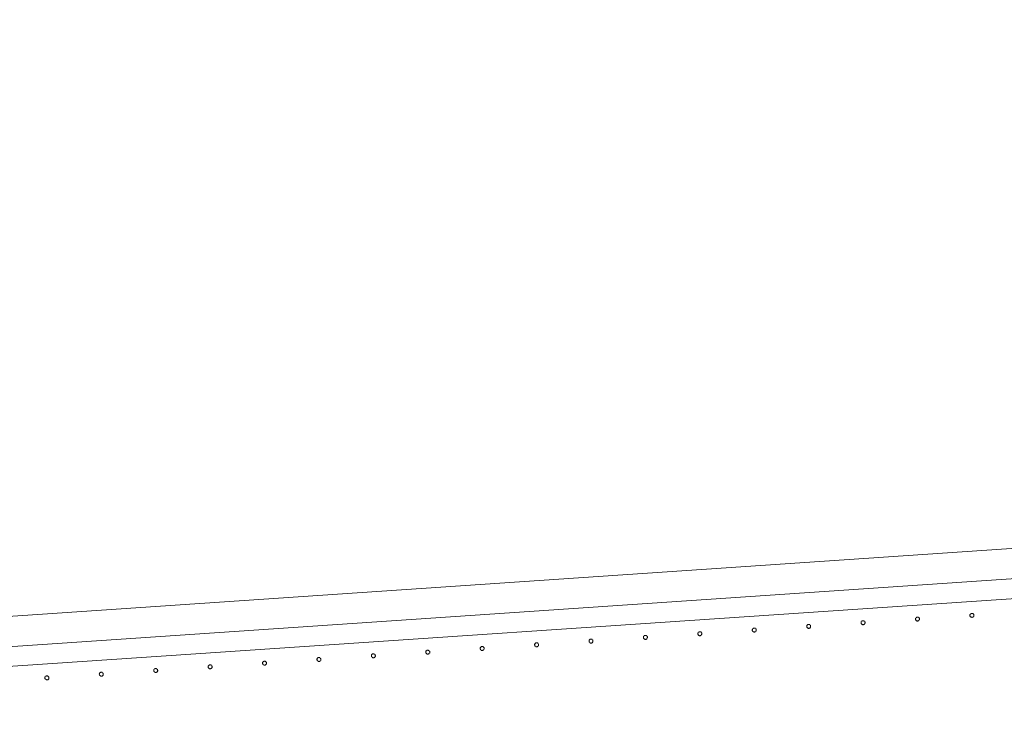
# Model space of a CAD drawing. Header units: millimetres. Extents: x -2624 to 101766, y -16 to 109490.
# Tile 129 of 151: x 74572 to 75565, y 91922 to 92631. Entities that reach past the tile are written whole.
import ezdxf

# ---------------------------------------------------------------- set-up
doc = ezdxf.new("R2010")
doc.units = ezdxf.units.MM
doc.header["$MEASUREMENT"] = 0
doc.layers.add('L1', color=7, linetype='Continuous')
doc.layers.add('VRD _ Clôture.VRD', color=7, linetype='Continuous')

# ---------------------------------------------------------------- blocks, each defined once
blk = doc.blocks.new('Élément de coupe_166')
at = {"layer": 'L1', "color": 7, "linetype": 'Continuous', "lineweight": 15}
blk.add_line((72965.02, 91922.05), (83465.36, 92631.24), dxfattribs=at)
blk = doc.blocks.new('Élément de coupe_172')
at = {"layer": 'VRD _ Clôture.VRD', "color": 7, "linetype": 'Continuous', "lineweight": 15}
for p, q in [((73796.17, 91947.68), (76567.98, 92134.89)), ((73797.51, 91927.73), (76569.32, 92114.94))]:
    blk.add_line(p, q, dxfattribs=at)
blk = doc.blocks.new('Élément de coupe_1118')
at = {"layer": 'VRD _ Clôture.VRD', "color": 7, "linetype": 'Continuous', "lineweight": 15}
for p, q in [((74597.21, 91968.39), (74597.14, 91968.05)), ((74597.14, 91968.05), (74597.14, 91967.7)), ((74597.14, 91967.7), (74597.19, 91967.36)), ((74597.19, 91967.36), (74597.3, 91967.03)), ((74597.34, 91968.72), (74597.21, 91968.39)), ((74597.3, 91967.03), (74597.47, 91966.72)), ((74597.52, 91969.02), (74597.34, 91968.72)), ((74597.47, 91966.72), (74597.69, 91966.45)), ((74598.02, 91969.5), (74597.75, 91969.28)), ((74597.95, 91966.22), (74598.25, 91966.04)), ((74598.32, 91969.67), (74598.02, 91969.5)), ((74598.25, 91966.04), (74598.58, 91965.92)), ((74598.65, 91969.78), (74598.32, 91969.67)), ((74598.58, 91965.92), (74598.92, 91965.85)), ((74599, 91969.83), (74598.65, 91969.78)), ((74598.92, 91965.85), (74599.27, 91965.84)), ((74599.35, 91969.83), (74599, 91969.83)), ((74599.27, 91965.84), (74599.61, 91965.9)), ((74599.69, 91969.76), (74599.35, 91969.83)), ((74599.61, 91965.9), (74599.94, 91966.01)), ((74600.01, 91969.63), (74599.69, 91969.76)), ((74599.94, 91966.01), (74600.25, 91966.18)), ((74600.31, 91969.45), (74600.01, 91969.63)), ((74600.25, 91966.18), (74600.52, 91966.4)), ((74600.79, 91968.95), (74600.58, 91969.22)), ((74600.75, 91966.66), (74600.93, 91966.96)), ((74600.96, 91968.65), (74600.79, 91968.95)), ((74600.93, 91966.96), (74601.05, 91967.28)), ((74601.08, 91968.32), (74600.96, 91968.65)), ((74601.05, 91967.28), (74601.12, 91967.62)), ((74601.13, 91967.97), (74601.08, 91968.32)), ((74601.12, 91967.62), (74601.13, 91967.97))]:
    blk.add_line(p, q, dxfattribs=at)
blk = doc.blocks.new('Élément de coupe_1119')
at = {"layer": 'VRD _ Clôture.VRD', "color": 7, "linetype": 'Continuous', "lineweight": 15}
for p, q in [((74652.02, 91971.76), (74652.01, 91971.41)), ((74652.09, 91972.1), (74652.02, 91971.76)), ((74652.21, 91972.43), (74652.09, 91972.1)), ((74652.39, 91972.72), (74652.21, 91972.43)), ((74652.89, 91973.2), (74652.62, 91972.99)), ((74653.2, 91973.37), (74652.89, 91973.2)), ((74653.53, 91973.49), (74653.2, 91973.37)), ((74653.87, 91973.54), (74653.53, 91973.49)), ((74654.22, 91973.53), (74653.87, 91973.54)), ((74654.56, 91973.47), (74654.22, 91973.53)), ((74654.89, 91973.34), (74654.56, 91973.47)), ((74655.19, 91973.16), (74654.89, 91973.34)), ((74655.67, 91972.66), (74655.45, 91972.93)), ((74655.84, 91972.35), (74655.67, 91972.66)), ((74655.95, 91972.02), (74655.84, 91972.35)), ((74656, 91971.68), (74655.95, 91972.02)), ((74656, 91971.33), (74656, 91971.68)), ((74652.01, 91971.41), (74652.07, 91971.06)), ((74652.07, 91971.06), (74652.18, 91970.74)), ((74652.18, 91970.74), (74652.35, 91970.43)), ((74652.35, 91970.43), (74652.57, 91970.16)), ((74652.83, 91969.93), (74653.13, 91969.75)), ((74653.13, 91969.75), (74653.45, 91969.62)), ((74653.45, 91969.62), (74653.79, 91969.56)), ((74653.79, 91969.56), (74654.14, 91969.55)), ((74654.14, 91969.55), (74654.49, 91969.6)), ((74654.49, 91969.6), (74654.82, 91969.72)), ((74654.82, 91969.72), (74655.12, 91969.88)), ((74655.12, 91969.88), (74655.39, 91970.1)), ((74655.62, 91970.36), (74655.8, 91970.66)), ((74655.8, 91970.66), (74655.93, 91970.99)), ((74655.93, 91970.99), (74656, 91971.33))]:
    blk.add_line(p, q, dxfattribs=at)
blk = doc.blocks.new('Élément de coupe_1120')
at = {"layer": 'VRD _ Clôture.VRD', "color": 7, "linetype": 'Continuous', "lineweight": 15}
for p, q in [((74706.96, 91975.81), (74706.89, 91975.46)), ((74706.89, 91975.46), (74706.89, 91975.12)), ((74706.89, 91975.12), (74706.94, 91974.77)), ((74706.94, 91974.77), (74707.05, 91974.44)), ((74707.09, 91976.13), (74706.96, 91975.81)), ((74707.05, 91974.44), (74707.22, 91974.14)), ((74707.27, 91976.43), (74707.09, 91976.13)), ((74707.22, 91974.14), (74707.44, 91973.86)), ((74707.77, 91976.91), (74707.5, 91976.69)), ((74707.7, 91973.64), (74708, 91973.45)), ((74708.07, 91977.08), (74707.77, 91976.91)), ((74708, 91973.45), (74708.33, 91973.33)), ((74708.4, 91977.19), (74708.07, 91977.08)), ((74708.33, 91973.33), (74708.67, 91973.26)), ((74708.75, 91977.25), (74708.4, 91977.19)), ((74708.67, 91973.26), (74709.02, 91973.25)), ((74709.1, 91977.24), (74708.75, 91977.25)), ((74709.02, 91973.25), (74709.36, 91973.31)), ((74709.44, 91977.17), (74709.1, 91977.24)), ((74709.36, 91973.31), (74709.69, 91973.42)), ((74709.76, 91977.05), (74709.44, 91977.17)), ((74709.69, 91973.42), (74710, 91973.59)), ((74710.06, 91976.87), (74709.76, 91977.05)), ((74710, 91973.59), (74710.27, 91973.81)), ((74710.54, 91976.36), (74710.33, 91976.64)), ((74710.5, 91974.07), (74710.68, 91974.37)), ((74710.71, 91976.06), (74710.54, 91976.36)), ((74710.68, 91974.37), (74710.8, 91974.69)), ((74710.83, 91975.73), (74710.71, 91976.06)), ((74710.8, 91974.69), (74710.87, 91975.04)), ((74710.88, 91975.39), (74710.83, 91975.73)), ((74710.87, 91975.04), (74710.88, 91975.39))]:
    blk.add_line(p, q, dxfattribs=at)
blk = doc.blocks.new('Élément de coupe_1121')
at = {"layer": 'VRD _ Clôture.VRD', "color": 7, "linetype": 'Continuous', "lineweight": 15}
for p, q in [((74761.77, 91979.17), (74761.76, 91978.82)), ((74761.76, 91978.82), (74761.82, 91978.48)), ((74761.84, 91979.51), (74761.77, 91979.17)), ((74761.82, 91978.48), (74761.93, 91978.15)), ((74761.96, 91979.84), (74761.84, 91979.51)), ((74761.93, 91978.15), (74762.1, 91977.84)), ((74762.14, 91980.14), (74761.96, 91979.84)), ((74762.1, 91977.84), (74762.32, 91977.57)), ((74762.64, 91980.62), (74762.37, 91980.4)), ((74762.58, 91977.34), (74762.88, 91977.16)), ((74762.95, 91980.79), (74762.64, 91980.62)), ((74762.88, 91977.16), (74763.2, 91977.04)), ((74763.28, 91980.9), (74762.95, 91980.79)), ((74763.2, 91977.04), (74763.54, 91976.97)), ((74763.62, 91980.95), (74763.28, 91980.9)), ((74763.54, 91976.97), (74763.89, 91976.96)), ((74763.97, 91980.95), (74763.62, 91980.95)), ((74763.89, 91976.96), (74764.24, 91977.01)), ((74764.31, 91980.88), (74763.97, 91980.95)), ((74764.24, 91977.01), (74764.57, 91977.13)), ((74764.64, 91980.75), (74764.31, 91980.88)), ((74764.57, 91977.13), (74764.87, 91977.3)), ((74764.94, 91980.57), (74764.64, 91980.75)), ((74764.87, 91977.3), (74765.14, 91977.51)), ((74765.42, 91980.07), (74765.2, 91980.34)), ((74765.37, 91977.78), (74765.55, 91978.08)), ((74765.59, 91979.77), (74765.42, 91980.07)), ((74765.55, 91978.08), (74765.68, 91978.4)), ((74765.7, 91979.44), (74765.59, 91979.77)), ((74765.68, 91978.4), (74765.75, 91978.74)), ((74765.75, 91979.09), (74765.7, 91979.44)), ((74765.75, 91978.74), (74765.75, 91979.09))]:
    blk.add_line(p, q, dxfattribs=at)
blk = doc.blocks.new('Élément de coupe_1122')
at = {"layer": 'VRD _ Clôture.VRD', "color": 7, "linetype": 'Continuous', "lineweight": 15}
for p, q in [((74816.71, 91983.22), (74816.64, 91982.88)), ((74816.64, 91982.88), (74816.64, 91982.53)), ((74816.64, 91982.53), (74816.69, 91982.18)), ((74816.69, 91982.18), (74816.8, 91981.85)), ((74816.84, 91983.54), (74816.71, 91983.22)), ((74816.8, 91981.85), (74816.97, 91981.55)), ((74817.02, 91983.84), (74816.84, 91983.54)), ((74816.97, 91981.55), (74817.19, 91981.28)), ((74817.52, 91984.32), (74817.25, 91984.1)), ((74817.82, 91984.49), (74817.52, 91984.32)), ((74818.15, 91984.6), (74817.82, 91984.49)), ((74818.5, 91984.66), (74818.15, 91984.6)), ((74818.85, 91984.65), (74818.5, 91984.66)), ((74819.19, 91984.58), (74818.85, 91984.65)), ((74819.51, 91984.46), (74819.19, 91984.58)), ((74819.81, 91984.28), (74819.51, 91984.46)), ((74820.29, 91983.78), (74820.08, 91984.05)), ((74820.25, 91981.48), (74820.43, 91981.78)), ((74820.46, 91983.47), (74820.29, 91983.78)), ((74820.43, 91981.78), (74820.55, 91982.11)), ((74820.57, 91983.14), (74820.46, 91983.47)), ((74820.55, 91982.11), (74820.62, 91982.45)), ((74820.63, 91982.8), (74820.57, 91983.14)), ((74820.62, 91982.45), (74820.63, 91982.8)), ((74817.45, 91981.05), (74817.75, 91980.87)), ((74817.75, 91980.87), (74818.08, 91980.74)), ((74818.08, 91980.74), (74818.42, 91980.67)), ((74818.42, 91980.67), (74818.77, 91980.67)), ((74818.77, 91980.67), (74819.11, 91980.72)), ((74819.11, 91980.72), (74819.44, 91980.83)), ((74819.44, 91980.83), (74819.75, 91981)), ((74819.75, 91981), (74820.02, 91981.22))]:
    blk.add_line(p, q, dxfattribs=at)
blk = doc.blocks.new('Élément de coupe_1123')
at = {"layer": 'VRD _ Clôture.VRD', "color": 7, "linetype": 'Continuous', "lineweight": 15}
for p, q in [((74871.52, 91986.58), (74871.51, 91986.23)), ((74871.51, 91986.23), (74871.57, 91985.89)), ((74871.59, 91986.92), (74871.52, 91986.58)), ((74871.57, 91985.89), (74871.68, 91985.56)), ((74871.71, 91987.25), (74871.59, 91986.92)), ((74871.68, 91985.56), (74871.85, 91985.25)), ((74871.89, 91987.55), (74871.71, 91987.25)), ((74871.85, 91985.25), (74872.07, 91984.98)), ((74872.39, 91988.03), (74872.12, 91987.81)), ((74872.33, 91984.75), (74872.63, 91984.57)), ((74872.7, 91988.2), (74872.39, 91988.03)), ((74872.63, 91984.57), (74872.95, 91984.45)), ((74873.03, 91988.31), (74872.7, 91988.2)), ((74872.95, 91984.45), (74873.29, 91984.38)), ((74873.37, 91988.36), (74873.03, 91988.31)), ((74873.29, 91984.38), (74873.64, 91984.37)), ((74873.72, 91988.36), (74873.37, 91988.36)), ((74873.64, 91984.37), (74873.99, 91984.43)), ((74874.06, 91988.29), (74873.72, 91988.36)), ((74873.99, 91984.43), (74874.32, 91984.54)), ((74874.39, 91988.16), (74874.06, 91988.29)), ((74874.32, 91984.54), (74874.62, 91984.71)), ((74874.69, 91987.98), (74874.39, 91988.16)), ((74874.62, 91984.71), (74874.89, 91984.93)), ((74875.17, 91987.48), (74874.95, 91987.75)), ((74875.12, 91985.19), (74875.3, 91985.49)), ((74875.34, 91987.18), (74875.17, 91987.48)), ((74875.3, 91985.49), (74875.43, 91985.81)), ((74875.45, 91986.85), (74875.34, 91987.18)), ((74875.43, 91985.81), (74875.5, 91986.16)), ((74875.5, 91986.5), (74875.45, 91986.85)), ((74875.5, 91986.16), (74875.5, 91986.5))]:
    blk.add_line(p, q, dxfattribs=at)
blk = doc.blocks.new('Élément de coupe_1124')
at = {"layer": 'VRD _ Clôture.VRD', "color": 7, "linetype": 'Continuous', "lineweight": 15}
for p, q in [((74927.27, 91991.74), (74927, 91991.52)), ((74927.57, 91991.9), (74927.27, 91991.74)), ((74927.9, 91992.02), (74927.57, 91991.9)), ((74928.25, 91992.07), (74927.9, 91992.02)), ((74928.6, 91992.06), (74928.25, 91992.07)), ((74928.94, 91992), (74928.6, 91992.06)), ((74929.26, 91991.87), (74928.94, 91992)), ((74929.56, 91991.69), (74929.26, 91991.87)), ((74930.04, 91991.19), (74929.83, 91991.46)), ((74926.46, 91990.63), (74926.39, 91990.29)), ((74926.39, 91990.29), (74926.39, 91989.94)), ((74926.39, 91989.94), (74926.44, 91989.6)), ((74926.44, 91989.6), (74926.55, 91989.27)), ((74926.59, 91990.96), (74926.46, 91990.63)), ((74926.55, 91989.27), (74926.72, 91988.96)), ((74926.77, 91991.25), (74926.59, 91990.96)), ((74926.72, 91988.96), (74926.94, 91988.69)), ((74927.2, 91988.46), (74927.5, 91988.28)), ((74927.5, 91988.28), (74927.83, 91988.15)), ((74927.83, 91988.15), (74928.17, 91988.09)), ((74928.17, 91988.09), (74928.52, 91988.08)), ((74928.52, 91988.08), (74928.86, 91988.13)), ((74928.86, 91988.13), (74929.19, 91988.25)), ((74929.19, 91988.25), (74929.5, 91988.41)), ((74929.5, 91988.41), (74929.77, 91988.63)), ((74930, 91988.9), (74930.18, 91989.19)), ((74930.21, 91990.88), (74930.04, 91991.19)), ((74930.18, 91989.19), (74930.3, 91989.52)), ((74930.32, 91990.55), (74930.21, 91990.88)), ((74930.3, 91989.52), (74930.37, 91989.86)), ((74930.38, 91990.21), (74930.32, 91990.55)), ((74930.37, 91989.86), (74930.38, 91990.21))]:
    blk.add_line(p, q, dxfattribs=at)
blk = doc.blocks.new('Élément de coupe_1125')
at = {"layer": 'VRD _ Clôture.VRD', "color": 7, "linetype": 'Continuous', "lineweight": 15}
for p, q in [((74981.27, 91994), (74981.26, 91993.65)), ((74981.26, 91993.65), (74981.32, 91993.3)), ((74981.34, 91994.34), (74981.27, 91994)), ((74981.32, 91993.3), (74981.43, 91992.97)), ((74981.46, 91994.66), (74981.34, 91994.34)), ((74981.43, 91992.97), (74981.6, 91992.67)), ((74981.64, 91994.96), (74981.46, 91994.66)), ((74981.6, 91992.67), (74981.82, 91992.4)), ((74982.14, 91995.44), (74981.87, 91995.22)), ((74982.08, 91992.17), (74982.38, 91991.99)), ((74982.45, 91995.61), (74982.14, 91995.44)), ((74982.38, 91991.99), (74982.7, 91991.86)), ((74982.78, 91995.72), (74982.45, 91995.61)), ((74982.7, 91991.86), (74983.04, 91991.79)), ((74983.12, 91995.78), (74982.78, 91995.72)), ((74983.04, 91991.79), (74983.39, 91991.79)), ((74983.47, 91995.77), (74983.12, 91995.78)), ((74983.39, 91991.79), (74983.74, 91991.84)), ((74983.81, 91995.7), (74983.47, 91995.77)), ((74983.74, 91991.84), (74984.07, 91991.95)), ((74984.14, 91995.58), (74983.81, 91995.7)), ((74984.07, 91991.95), (74984.37, 91992.12)), ((74984.44, 91995.4), (74984.14, 91995.58)), ((74984.37, 91992.12), (74984.64, 91992.34)), ((74984.92, 91994.9), (74984.7, 91995.17)), ((74984.87, 91992.6), (74985.05, 91992.9)), ((74985.09, 91994.59), (74984.92, 91994.9)), ((74985.05, 91992.9), (74985.18, 91993.23)), ((74985.2, 91994.26), (74985.09, 91994.59)), ((74985.18, 91993.23), (74985.25, 91993.57)), ((74985.25, 91993.92), (74985.2, 91994.26)), ((74985.25, 91993.57), (74985.25, 91993.92))]:
    blk.add_line(p, q, dxfattribs=at)
blk = doc.blocks.new('Élément de coupe_1126')
at = {"layer": 'VRD _ Clôture.VRD', "color": 7, "linetype": 'Continuous', "lineweight": 15}
for p, q in [((75036.21, 91998.04), (75036.14, 91997.7)), ((75036.14, 91997.7), (75036.14, 91997.35)), ((75036.14, 91997.35), (75036.19, 91997.01)), ((75036.19, 91997.01), (75036.3, 91996.68)), ((75036.34, 91998.37), (75036.21, 91998.04)), ((75036.3, 91996.68), (75036.47, 91996.37)), ((75036.52, 91998.67), (75036.34, 91998.37)), ((75036.47, 91996.37), (75036.69, 91996.1)), ((75037.02, 91999.15), (75036.75, 91998.93)), ((75036.95, 91995.87), (75037.25, 91995.69)), ((75037.32, 91999.32), (75037.02, 91999.15)), ((75037.25, 91995.69), (75037.58, 91995.57)), ((75037.65, 91999.43), (75037.32, 91999.32)), ((75037.58, 91995.57), (75037.92, 91995.5)), ((75038, 91999.48), (75037.65, 91999.43)), ((75037.92, 91995.5), (75038.27, 91995.49)), ((75038.35, 91999.48), (75038, 91999.48)), ((75038.27, 91995.49), (75038.61, 91995.55)), ((75038.69, 91999.41), (75038.35, 91999.48)), ((75038.61, 91995.55), (75038.94, 91995.66)), ((75039.01, 91999.28), (75038.69, 91999.41)), ((75038.94, 91995.66), (75039.25, 91995.83)), ((75039.31, 91999.1), (75039.01, 91999.28)), ((75039.25, 91995.83), (75039.52, 91996.05)), ((75039.79, 91998.6), (75039.58, 91998.87)), ((75039.75, 91996.31), (75039.93, 91996.61)), ((75039.96, 91998.3), (75039.79, 91998.6)), ((75039.93, 91996.61), (75040.05, 91996.93)), ((75040.07, 91997.97), (75039.96, 91998.3)), ((75040.05, 91996.93), (75040.12, 91997.27)), ((75040.13, 91997.62), (75040.07, 91997.97)), ((75040.12, 91997.27), (75040.13, 91997.62))]:
    blk.add_line(p, q, dxfattribs=at)
blk = doc.blocks.new('Élément de coupe_1127')
at = {"layer": 'VRD _ Clôture.VRD', "color": 7, "linetype": 'Continuous', "lineweight": 15}
for p, q in [((75091.02, 92001.41), (75091.01, 92001.06)), ((75091.09, 92001.75), (75091.02, 92001.41)), ((75091.21, 92002.07), (75091.09, 92001.75)), ((75091.39, 92002.37), (75091.21, 92002.07)), ((75091.89, 92002.85), (75091.62, 92002.64)), ((75092.2, 92003.02), (75091.89, 92002.85)), ((75092.53, 92003.14), (75092.2, 92003.02)), ((75092.87, 92003.19), (75092.53, 92003.14)), ((75093.22, 92003.18), (75092.87, 92003.19)), ((75093.56, 92003.12), (75093.22, 92003.18)), ((75093.89, 92002.99), (75093.56, 92003.12)), ((75094.19, 92002.81), (75093.89, 92002.99)), ((75094.67, 92002.31), (75094.45, 92002.58)), ((75094.84, 92002), (75094.67, 92002.31)), ((75094.95, 92001.67), (75094.84, 92002)), ((75095, 92001.33), (75094.95, 92001.67)), ((75095, 92000.98), (75095, 92001.33)), ((75091.01, 92001.06), (75091.07, 92000.71)), ((75091.07, 92000.71), (75091.18, 92000.38)), ((75091.18, 92000.38), (75091.35, 92000.08)), ((75091.35, 92000.08), (75091.57, 91999.81)), ((75091.83, 91999.58), (75092.13, 91999.4)), ((75092.13, 91999.4), (75092.45, 91999.27)), ((75092.45, 91999.27), (75092.79, 91999.21)), ((75092.79, 91999.21), (75093.14, 91999.2)), ((75093.14, 91999.2), (75093.49, 91999.25)), ((75093.49, 91999.25), (75093.82, 91999.36)), ((75093.82, 91999.36), (75094.12, 91999.53)), ((75094.12, 91999.53), (75094.39, 91999.75)), ((75094.62, 92000.01), (75094.8, 92000.31)), ((75094.8, 92000.31), (75094.93, 92000.64)), ((75094.93, 92000.64), (75095, 92000.98))]:
    blk.add_line(p, q, dxfattribs=at)
blk = doc.blocks.new('Élément de coupe_1128')
at = {"layer": 'VRD _ Clôture.VRD', "color": 7, "linetype": 'Continuous', "lineweight": 15}
for p, q in [((75145.96, 92005.46), (75145.89, 92005.11)), ((75145.89, 92005.11), (75145.89, 92004.77)), ((75145.89, 92004.77), (75145.94, 92004.42)), ((75145.94, 92004.42), (75146.05, 92004.09)), ((75146.09, 92005.78), (75145.96, 92005.46)), ((75146.05, 92004.09), (75146.22, 92003.79)), ((75146.27, 92006.08), (75146.09, 92005.78)), ((75146.22, 92003.79), (75146.44, 92003.51)), ((75146.77, 92006.56), (75146.5, 92006.34)), ((75146.7, 92003.28), (75147, 92003.1)), ((75147.07, 92006.73), (75146.77, 92006.56)), ((75147, 92003.1), (75147.33, 92002.98)), ((75147.4, 92006.84), (75147.07, 92006.73)), ((75147.33, 92002.98), (75147.67, 92002.91)), ((75147.75, 92006.9), (75147.4, 92006.84)), ((75147.67, 92002.91), (75148.02, 92002.9)), ((75148.1, 92006.89), (75147.75, 92006.9)), ((75148.02, 92002.9), (75148.36, 92002.96)), ((75148.44, 92006.82), (75148.1, 92006.89)), ((75148.36, 92002.96), (75148.69, 92003.07)), ((75148.76, 92006.7), (75148.44, 92006.82)), ((75148.69, 92003.07), (75149, 92003.24)), ((75149.06, 92006.52), (75148.76, 92006.7)), ((75149, 92003.24), (75149.27, 92003.46)), ((75149.54, 92006.01), (75149.33, 92006.29)), ((75149.5, 92003.72), (75149.68, 92004.02)), ((75149.71, 92005.71), (75149.54, 92006.01)), ((75149.68, 92004.02), (75149.8, 92004.34)), ((75149.82, 92005.38), (75149.71, 92005.71)), ((75149.8, 92004.34), (75149.87, 92004.69)), ((75149.88, 92005.03), (75149.82, 92005.38)), ((75149.87, 92004.69), (75149.88, 92005.03))]:
    blk.add_line(p, q, dxfattribs=at)
blk = doc.blocks.new('Élément de coupe_1129')
at = {"layer": 'VRD _ Clôture.VRD', "color": 7, "linetype": 'Continuous', "lineweight": 15}
for p, q in [((75200.77, 92008.82), (75200.76, 92008.47)), ((75200.76, 92008.47), (75200.82, 92008.13)), ((75200.84, 92009.16), (75200.77, 92008.82)), ((75200.82, 92008.13), (75200.93, 92007.8)), ((75200.96, 92009.49), (75200.84, 92009.16)), ((75200.93, 92007.8), (75201.1, 92007.49)), ((75201.14, 92009.79), (75200.96, 92009.49)), ((75201.1, 92007.49), (75201.32, 92007.22)), ((75201.64, 92010.27), (75201.37, 92010.05)), ((75201.58, 92006.99), (75201.88, 92006.81)), ((75201.95, 92010.44), (75201.64, 92010.27)), ((75201.88, 92006.81), (75202.2, 92006.69)), ((75202.28, 92010.55), (75201.95, 92010.44)), ((75202.2, 92006.69), (75202.54, 92006.62)), ((75202.62, 92010.6), (75202.28, 92010.55)), ((75202.54, 92006.62), (75202.89, 92006.61)), ((75202.97, 92010.59), (75202.62, 92010.6)), ((75202.89, 92006.61), (75203.24, 92006.66)), ((75203.31, 92010.53), (75202.97, 92010.59)), ((75203.24, 92006.66), (75203.57, 92006.78)), ((75203.64, 92010.4), (75203.31, 92010.53)), ((75203.57, 92006.78), (75203.87, 92006.95)), ((75203.94, 92010.22), (75203.64, 92010.4)), ((75203.87, 92006.95), (75204.14, 92007.16)), ((75204.42, 92009.72), (75204.2, 92009.99)), ((75204.37, 92007.43), (75204.55, 92007.73)), ((75204.59, 92009.42), (75204.42, 92009.72)), ((75204.55, 92007.73), (75204.68, 92008.05)), ((75204.7, 92009.09), (75204.59, 92009.42)), ((75204.68, 92008.05), (75204.75, 92008.39)), ((75204.75, 92008.74), (75204.7, 92009.09)), ((75204.75, 92008.39), (75204.75, 92008.74))]:
    blk.add_line(p, q, dxfattribs=at)
blk = doc.blocks.new('Élément de coupe_1130')
at = {"layer": 'VRD _ Clôture.VRD', "color": 7, "linetype": 'Continuous', "lineweight": 15}
for p, q in [((75255.71, 92012.87), (75255.64, 92012.53)), ((75255.64, 92012.53), (75255.64, 92012.18)), ((75255.64, 92012.18), (75255.69, 92011.83)), ((75255.69, 92011.83), (75255.8, 92011.5)), ((75255.84, 92013.19), (75255.71, 92012.87)), ((75255.8, 92011.5), (75255.97, 92011.2)), ((75256.02, 92013.49), (75255.84, 92013.19)), ((75255.97, 92011.2), (75256.19, 92010.93)), ((75256.52, 92013.97), (75256.25, 92013.75)), ((75256.82, 92014.14), (75256.52, 92013.97)), ((75257.15, 92014.25), (75256.82, 92014.14)), ((75257.5, 92014.31), (75257.15, 92014.25)), ((75257.85, 92014.3), (75257.5, 92014.31)), ((75258.19, 92014.23), (75257.85, 92014.3)), ((75258.51, 92014.11), (75258.19, 92014.23)), ((75258.81, 92013.93), (75258.51, 92014.11)), ((75259.29, 92013.43), (75259.08, 92013.7)), ((75259.25, 92011.13), (75259.43, 92011.43)), ((75259.46, 92013.12), (75259.29, 92013.43)), ((75259.43, 92011.43), (75259.55, 92011.76)), ((75259.57, 92012.79), (75259.46, 92013.12)), ((75259.55, 92011.76), (75259.62, 92012.1)), ((75259.63, 92012.45), (75259.57, 92012.79)), ((75259.62, 92012.1), (75259.63, 92012.45)), ((75256.45, 92010.7), (75256.75, 92010.52)), ((75256.75, 92010.52), (75257.08, 92010.39)), ((75257.08, 92010.39), (75257.42, 92010.32)), ((75257.42, 92010.32), (75257.77, 92010.32)), ((75257.77, 92010.32), (75258.11, 92010.37)), ((75258.11, 92010.37), (75258.44, 92010.48)), ((75258.44, 92010.48), (75258.75, 92010.65)), ((75258.75, 92010.65), (75259.02, 92010.87))]:
    blk.add_line(p, q, dxfattribs=at)
blk = doc.blocks.new('Élément de coupe_1131')
at = {"layer": 'VRD _ Clôture.VRD', "color": 7, "linetype": 'Continuous', "lineweight": 15}
for p, q in [((75310.52, 92016.23), (75310.51, 92015.88)), ((75310.51, 92015.88), (75310.57, 92015.54)), ((75310.59, 92016.57), (75310.52, 92016.23)), ((75310.57, 92015.54), (75310.68, 92015.21)), ((75310.71, 92016.9), (75310.59, 92016.57)), ((75310.68, 92015.21), (75310.85, 92014.9)), ((75310.89, 92017.2), (75310.71, 92016.9)), ((75310.85, 92014.9), (75311.07, 92014.63)), ((75311.39, 92017.68), (75311.12, 92017.46)), ((75311.33, 92014.4), (75311.63, 92014.22)), ((75311.7, 92017.85), (75311.39, 92017.68)), ((75311.63, 92014.22), (75311.95, 92014.1)), ((75312.03, 92017.96), (75311.7, 92017.85)), ((75311.95, 92014.1), (75312.29, 92014.03)), ((75312.37, 92018.01), (75312.03, 92017.96)), ((75312.29, 92014.03), (75312.64, 92014.02)), ((75312.72, 92018.01), (75312.37, 92018.01)), ((75312.64, 92014.02), (75312.99, 92014.08)), ((75313.06, 92017.94), (75312.72, 92018.01)), ((75312.99, 92014.08), (75313.32, 92014.19)), ((75313.39, 92017.81), (75313.06, 92017.94)), ((75313.32, 92014.19), (75313.62, 92014.36)), ((75313.69, 92017.63), (75313.39, 92017.81)), ((75313.62, 92014.36), (75313.89, 92014.58)), ((75314.17, 92017.13), (75313.95, 92017.4)), ((75314.12, 92014.84), (75314.3, 92015.14)), ((75314.34, 92016.83), (75314.17, 92017.13)), ((75314.3, 92015.14), (75314.43, 92015.46)), ((75314.45, 92016.5), (75314.34, 92016.83)), ((75314.43, 92015.46), (75314.5, 92015.81)), ((75314.5, 92016.15), (75314.45, 92016.5)), ((75314.5, 92015.81), (75314.5, 92016.15))]:
    blk.add_line(p, q, dxfattribs=at)
blk = doc.blocks.new('Élément de coupe_1132')
at = {"layer": 'VRD _ Clôture.VRD', "color": 7, "linetype": 'Continuous', "lineweight": 15}
for p, q in [((75366.27, 92021.39), (75366, 92021.17)), ((75366.57, 92021.55), (75366.27, 92021.39)), ((75366.9, 92021.67), (75366.57, 92021.55)), ((75367.25, 92021.72), (75366.9, 92021.67)), ((75367.6, 92021.71), (75367.25, 92021.72)), ((75367.94, 92021.65), (75367.6, 92021.71)), ((75368.26, 92021.52), (75367.94, 92021.65)), ((75368.56, 92021.34), (75368.26, 92021.52)), ((75369.04, 92020.84), (75368.83, 92021.11)), ((75365.46, 92020.28), (75365.39, 92019.94)), ((75365.39, 92019.94), (75365.39, 92019.59)), ((75365.39, 92019.59), (75365.44, 92019.25)), ((75365.44, 92019.25), (75365.55, 92018.92)), ((75365.59, 92020.61), (75365.46, 92020.28)), ((75365.55, 92018.92), (75365.72, 92018.61)), ((75365.77, 92020.9), (75365.59, 92020.61)), ((75365.72, 92018.61), (75365.94, 92018.34)), ((75366.2, 92018.11), (75366.5, 92017.93)), ((75366.5, 92017.93), (75366.83, 92017.8)), ((75366.83, 92017.8), (75367.17, 92017.74)), ((75367.17, 92017.74), (75367.52, 92017.73)), ((75367.52, 92017.73), (75367.86, 92017.78)), ((75367.86, 92017.78), (75368.19, 92017.9)), ((75368.19, 92017.9), (75368.5, 92018.06)), ((75368.5, 92018.06), (75368.77, 92018.28)), ((75369, 92018.55), (75369.18, 92018.84)), ((75369.21, 92020.53), (75369.04, 92020.84)), ((75369.18, 92018.84), (75369.3, 92019.17)), ((75369.32, 92020.2), (75369.21, 92020.53)), ((75369.3, 92019.17), (75369.37, 92019.51)), ((75369.38, 92019.86), (75369.32, 92020.2)), ((75369.37, 92019.51), (75369.38, 92019.86))]:
    blk.add_line(p, q, dxfattribs=at)
blk = doc.blocks.new('Élément de coupe_1133')
at = {"layer": 'VRD _ Clôture.VRD', "color": 7, "linetype": 'Continuous', "lineweight": 15}
for p, q in [((75420.27, 92023.65), (75420.26, 92023.3)), ((75420.26, 92023.3), (75420.32, 92022.95)), ((75420.34, 92023.99), (75420.27, 92023.65)), ((75420.32, 92022.95), (75420.43, 92022.62)), ((75420.46, 92024.31), (75420.34, 92023.99)), ((75420.43, 92022.62), (75420.6, 92022.32)), ((75420.64, 92024.61), (75420.46, 92024.31)), ((75420.6, 92022.32), (75420.82, 92022.05)), ((75421.14, 92025.09), (75420.87, 92024.87)), ((75421.08, 92021.82), (75421.38, 92021.64)), ((75421.45, 92025.26), (75421.14, 92025.09)), ((75421.38, 92021.64), (75421.7, 92021.51)), ((75421.78, 92025.37), (75421.45, 92025.26)), ((75421.7, 92021.51), (75422.04, 92021.44)), ((75422.12, 92025.43), (75421.78, 92025.37)), ((75422.04, 92021.44), (75422.39, 92021.44)), ((75422.47, 92025.42), (75422.12, 92025.43)), ((75422.39, 92021.44), (75422.74, 92021.49)), ((75422.81, 92025.35), (75422.47, 92025.42)), ((75422.74, 92021.49), (75423.07, 92021.6)), ((75423.14, 92025.23), (75422.81, 92025.35)), ((75423.07, 92021.6), (75423.37, 92021.77)), ((75423.44, 92025.05), (75423.14, 92025.23)), ((75423.37, 92021.77), (75423.64, 92021.99)), ((75423.92, 92024.55), (75423.7, 92024.82)), ((75423.87, 92022.25), (75424.05, 92022.55)), ((75424.09, 92024.24), (75423.92, 92024.55)), ((75424.05, 92022.55), (75424.18, 92022.88)), ((75424.2, 92023.91), (75424.09, 92024.24)), ((75424.18, 92022.88), (75424.25, 92023.22)), ((75424.25, 92023.57), (75424.2, 92023.91)), ((75424.25, 92023.22), (75424.25, 92023.57))]:
    blk.add_line(p, q, dxfattribs=at)
blk = doc.blocks.new('Élément de coupe_1134')
at = {"layer": 'VRD _ Clôture.VRD', "color": 7, "linetype": 'Continuous', "lineweight": 15}
for p, q in [((75475.21, 92027.69), (75475.14, 92027.35)), ((75475.14, 92027.35), (75475.14, 92027)), ((75475.14, 92027), (75475.19, 92026.66)), ((75475.19, 92026.66), (75475.3, 92026.33)), ((75475.34, 92028.02), (75475.21, 92027.69)), ((75475.3, 92026.33), (75475.47, 92026.02)), ((75475.52, 92028.32), (75475.34, 92028.02)), ((75475.47, 92026.02), (75475.69, 92025.75)), ((75476.02, 92028.8), (75475.75, 92028.58)), ((75475.95, 92025.52), (75476.25, 92025.34)), ((75476.32, 92028.97), (75476.02, 92028.8)), ((75476.25, 92025.34), (75476.58, 92025.22)), ((75476.65, 92029.08), (75476.32, 92028.97)), ((75476.58, 92025.22), (75476.92, 92025.15)), ((75477, 92029.13), (75476.65, 92029.08)), ((75476.92, 92025.15), (75477.27, 92025.14)), ((75477.35, 92029.13), (75477, 92029.13)), ((75477.27, 92025.14), (75477.61, 92025.2)), ((75477.69, 92029.06), (75477.35, 92029.13)), ((75477.61, 92025.2), (75477.94, 92025.31)), ((75478.01, 92028.93), (75477.69, 92029.06)), ((75477.94, 92025.31), (75478.25, 92025.48)), ((75478.31, 92028.75), (75478.01, 92028.93)), ((75478.25, 92025.48), (75478.52, 92025.7)), ((75478.79, 92028.25), (75478.58, 92028.52)), ((75478.75, 92025.96), (75478.93, 92026.26)), ((75478.96, 92027.95), (75478.79, 92028.25)), ((75478.93, 92026.26), (75479.05, 92026.58)), ((75479.07, 92027.62), (75478.96, 92027.95)), ((75479.05, 92026.58), (75479.12, 92026.92)), ((75479.13, 92027.27), (75479.07, 92027.62)), ((75479.12, 92026.92), (75479.13, 92027.27))]:
    blk.add_line(p, q, dxfattribs=at)
blk = doc.blocks.new('Élément de coupe_1135')
at = {"layer": 'VRD _ Clôture.VRD', "color": 7, "linetype": 'Continuous', "lineweight": 15}
for p, q in [((75530.02, 92031.06), (75530.01, 92030.71)), ((75530.09, 92031.4), (75530.02, 92031.06)), ((75530.21, 92031.72), (75530.09, 92031.4)), ((75530.39, 92032.02), (75530.21, 92031.72)), ((75530.89, 92032.5), (75530.62, 92032.29)), ((75531.2, 92032.67), (75530.89, 92032.5)), ((75531.53, 92032.79), (75531.2, 92032.67)), ((75531.87, 92032.84), (75531.53, 92032.79)), ((75532.22, 92032.83), (75531.87, 92032.84)), ((75532.56, 92032.76), (75532.22, 92032.83)), ((75532.89, 92032.64), (75532.56, 92032.76)), ((75533.19, 92032.46), (75532.89, 92032.64)), ((75533.67, 92031.96), (75533.45, 92032.23)), ((75533.84, 92031.65), (75533.67, 92031.96)), ((75533.95, 92031.32), (75533.84, 92031.65)), ((75534, 92030.98), (75533.95, 92031.32)), ((75530.01, 92030.71), (75530.07, 92030.36)), ((75530.07, 92030.36), (75530.18, 92030.03)), ((75530.18, 92030.03), (75530.35, 92029.73)), ((75530.35, 92029.73), (75530.57, 92029.46)), ((75530.83, 92029.23), (75531.13, 92029.05)), ((75531.13, 92029.05), (75531.45, 92028.92)), ((75531.45, 92028.92), (75531.79, 92028.86)), ((75531.79, 92028.86), (75532.14, 92028.85)), ((75532.14, 92028.85), (75532.49, 92028.9)), ((75532.49, 92028.9), (75532.82, 92029.01)), ((75532.82, 92029.01), (75533.12, 92029.18)), ((75533.12, 92029.18), (75533.39, 92029.4)), ((75533.62, 92029.66), (75533.8, 92029.96)), ((75533.8, 92029.96), (75533.93, 92030.29)), ((75533.93, 92030.29), (75534, 92030.63)), ((75534, 92030.63), (75534, 92030.98))]:
    blk.add_line(p, q, dxfattribs=at)

msp = doc.modelspace()

# ---------------------------------------------------------------- block references
at = {"layer": 'L1', "lineweight": 0}
msp.add_blockref('Élément de coupe_166', (0, 0), dxfattribs=at)
at = {"layer": 'VRD _ Clôture.VRD', "lineweight": 0}
for name in ['Élément de coupe_172', 'Élément de coupe_1135', 'Élément de coupe_1132', 'Élément de coupe_1133', 'Élément de coupe_1134', 'Élément de coupe_1130', 'Élément de coupe_1131', 'Élément de coupe_1127', 'Élément de coupe_1128', 'Élément de coupe_1129', 'Élément de coupe_1124', 'Élément de coupe_1125', 'Élément de coupe_1126', 'Élément de coupe_1122', 'Élément de coupe_1123', 'Élément de coupe_1119', 'Élément de coupe_1120', 'Élément de coupe_1121', 'Élément de coupe_1118']:
    msp.add_blockref(name, (0, 0), dxfattribs=at)

doc.saveas('drawing.dxf')
